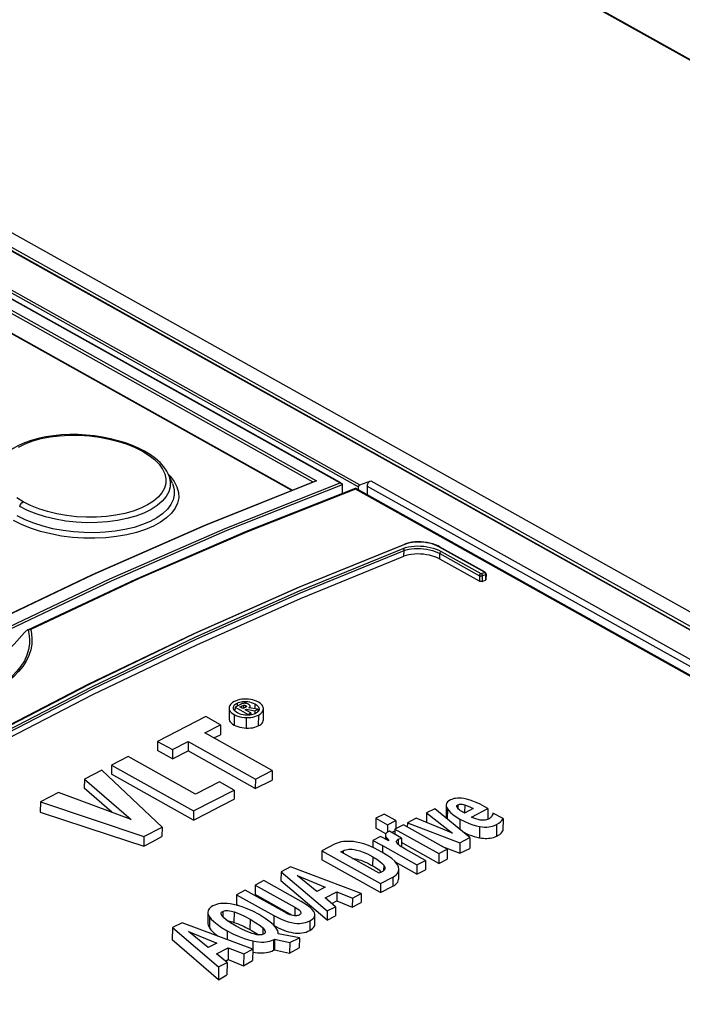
# Model space of a CAD drawing. Extents: x 0 to 420, y 0 to 297.
# Tile 31 of 41: x 363 to 371, y 133 to 145. Entities that reach past the tile are written whole.
import ezdxf

# ---------------------------------------------------------------- set-up
doc = ezdxf.new("R2010")
doc.units = 0
doc.header["$LTSCALE"] = 23.1
doc.layers.get('0').update_dxf_attribs({"linetype": 'CONTINUOUS'})

msp = doc.modelspace()

# ---------------------------------------------------------------- linework, layer by layer
at = {"color": 9, "linetype": 'CONTINUOUS'}
for p, q in [((391.76, 132.618), (357.842, 151.573)), ((349.119, 149.687), (397.439, 122.683)), ((383.335, 130.781), (349.435, 149.726)), ((383.279, 130.64), (349.352, 149.6)), ((348.356, 149.406), (366.372, 139.338)), ((348.5, 149.46), (366.655, 139.314)), ((348.599, 149.478), (366.872, 139.266)), ((348.615, 149.503), (366.888, 139.291)), ((348.34, 149.381), (366.332, 139.326)), ((366.08, 139.225), (348.395, 149.109)), ((396.48, 122.673), (366.836, 139.239)), ((366.976, 139.276), (396.802, 122.608)), ((367.017, 139.339), (396.904, 122.636)), ((368.365, 138.255), (367.825, 138.557)), ((367.411, 138.444), (367.412, 138.512)), ((367.835, 138.41), (367.836, 138.476)), ((367.836, 138.476), (368.306, 138.213)), ((367.852, 138.501), (368.322, 138.238)), ((368.306, 138.213), (368.306, 138.147)), ((368.328, 138.238), (368.365, 138.252)), ((368.34, 138.213), (368.378, 138.227)), ((368.34, 138.213), (368.34, 138.145)), ((368.377, 138.237), (368.378, 138.232)), ((368.378, 138.227), (368.377, 138.159)), ((368.378, 138.232), (368.378, 138.227)), ((365.432, 136.701), (365.431, 136.667)), ((365.486, 136.667), (365.486, 136.645)), ((365.509, 136.676), (365.509, 136.639)), ((365.533, 136.673), (365.533, 136.652)), ((365.535, 136.721), (365.535, 136.699)), ((365.643, 136.692), (365.643, 136.634)), ((365.397, 136.566), (365.396, 136.442)), ((365.684, 136.559), (365.683, 136.431)), ((365.541, 136.53), (365.54, 136.405)), ((368.052, 135.496), (368.051, 135.452)), ((368.132, 135.496), (368.131, 135.4)), ((367.926, 135.449), (367.925, 135.326)), ((368.074, 135.326), (368.074, 135.204)), ((368.511, 135.262), (368.51, 135.123)), ((368.309, 135.238), (368.308, 135.104)), ((367.193, 135.126), (367.192, 135.089)), ((367.208, 135.1), (367.208, 135.081)), ((367.343, 135.086), (367.343, 135.026)), ((366.691, 134.95), (366.691, 134.921)), ((367.155, 135.013), (367.155, 134.931)), ((367.041, 134.88), (367.04, 134.771)), ((367.171, 134.779), (367.17, 134.714)), ((367.279, 134.636), (367.278, 134.529)), ((365.262, 134.231), (365.262, 134.167)), ((365.396, 134.225), (365.395, 134.101)), ((366.117, 134.281), (366.116, 134.178)), ((365.104, 134.167), (365.104, 134.037)), ((365.586, 134.139), (365.585, 134.016)), ((365.869, 134.181), (365.868, 134.066)), ((366.294, 134.118), (366.293, 134.005)), ((365.316, 134), (365.315, 133.895)), ((365.738, 134.034), (365.738, 133.958)), ((365.619, 133.88), (365.618, 133.749))]:
    msp.add_line(p, q, dxfattribs=at)
at = {"color": 7, "linetype": 'CONTINUOUS'}
for p, q in [((391.785, 132.612), (357.866, 151.568)), ((349.129, 149.687), (397.448, 122.683)), ((348.508, 149.46), (366.657, 139.317)), ((348.411, 149.108), (366.089, 139.229)), ((364.664, 139.307), (364.617, 139.414)), ((365.042, 138.81), (366.355, 139.335)), ((365.542, 138.74), (366.836, 139.25)), ((366.681, 139.296), (366.681, 139.294)), ((366.681, 139.189), (366.681, 139.294)), ((366.836, 139.25), (366.836, 139.25)), ((396.52, 122.661), (366.836, 139.25)), ((366.872, 139.23), (366.872, 139.266)), ((366.888, 139.291), (367.017, 139.339)), ((366.976, 139.276), (366.976, 139.172)), ((367.44, 138.596), (367.421, 138.589)), ((367.833, 138.557), (367.816, 138.566)), ((368.373, 138.255), (367.833, 138.557)), ((368.306, 138.147), (367.835, 138.41)), ((368.385, 138.236), (368.384, 138.167)), ((368.34, 138.145), (368.377, 138.159)), ((362.949, 137.571), (362.946, 137.57)), ((362.952, 137.572), (362.949, 137.571)), ((362.952, 137.572), (362.962, 137.575)), ((365.463, 136.683), (365.408, 136.655)), ((365.465, 136.656), (365.486, 136.667)), ((365.587, 136.644), (365.587, 136.666)), ((365.587, 136.665), (365.587, 136.666)), ((365.337, 136.645), (365.336, 136.52)), ((365.389, 136.646), (365.389, 136.648)), ((365.408, 136.655), (365.407, 136.61)), ((365.408, 136.655), (365.562, 136.568)), ((365.502, 136.636), (365.465, 136.656)), ((365.526, 136.648), (365.502, 136.636)), ((365.528, 136.621), (365.542, 136.629)), ((365.594, 136.585), (365.528, 136.621)), ((365.542, 136.629), (365.542, 136.614)), ((365.542, 136.629), (365.642, 136.61)), ((365.567, 136.558), (365.547, 136.558)), ((365.562, 136.568), (365.594, 136.585)), ((365.562, 136.568), (365.562, 136.558)), ((365.679, 136.629), (365.573, 136.646)), ((365.594, 136.585), (365.593, 136.56)), ((365.642, 136.61), (365.679, 136.629)), ((365.642, 136.61), (365.642, 136.574)), ((365.679, 136.629), (365.679, 136.598)), ((365.693, 136.633), (365.693, 136.631)), ((365.744, 136.502), (365.745, 136.636)), ((365.061, 136.542), (364.489, 136.248)), ((365.05, 136.348), (365.237, 136.444)), ((365.237, 136.444), (365.061, 136.542)), ((365.237, 136.444), (365.236, 136.326)), ((365.849, 135.902), (365.05, 136.348)), ((365.158, 136.288), (365.236, 136.326)), ((364.489, 136.248), (364.488, 136.14)), ((364.489, 136.248), (364.665, 136.15)), ((364.665, 136.15), (364.851, 136.245)), ((364.851, 136.245), (364.85, 136.135)), ((364.851, 136.245), (365.649, 135.799)), ((364.664, 136.042), (364.488, 136.14)), ((364.665, 136.15), (364.664, 136.042)), ((364.664, 136.042), (364.85, 136.135)), ((365.648, 135.689), (364.85, 136.135)), ((364.141, 136.069), (363.941, 135.966)), ((363.941, 135.966), (363.941, 135.859)), ((363.941, 135.966), (364.916, 135.422)), ((364.94, 135.622), (364.141, 136.069)), ((363.826, 135.907), (363.62, 135.801)), ((364.542, 135.23), (363.826, 135.907)), ((364.915, 135.315), (363.941, 135.859)), ((365.649, 135.799), (365.849, 135.902)), ((365.849, 135.902), (365.848, 135.788)), ((363.62, 135.801), (363.619, 135.691)), ((363.62, 135.801), (364.175, 135.323)), ((365.223, 135.768), (364.94, 135.622)), ((365.399, 135.67), (365.223, 135.768)), ((365.649, 135.799), (365.648, 135.689)), ((365.648, 135.689), (365.848, 135.788)), ((363.313, 135.643), (363.098, 135.532)), ((364.175, 135.323), (363.313, 135.643)), ((363.945, 135.409), (363.619, 135.691)), ((364.916, 135.422), (365.399, 135.67)), ((365.399, 135.67), (365.398, 135.563)), ((363.098, 135.532), (363.097, 135.409)), ((363.098, 135.532), (364.326, 135.119)), ((364.916, 135.422), (364.915, 135.315)), ((367.176, 135.386), (367.077, 135.335)), ((367.316, 135.308), (367.176, 135.386)), ((367.678, 135.399), (367.677, 135.286)), ((367.776, 135.449), (367.678, 135.399)), ((367.678, 135.399), (367.988, 135.16)), ((368.192, 135.106), (367.776, 135.449)), ((367.912, 135.492), (367.911, 135.357)), ((368.038, 135.473), (368.037, 135.478)), ((368.232, 135.451), (368.128, 135.398)), ((368.213, 135.35), (368.408, 135.451)), ((368.408, 135.451), (368.371, 135.472)), ((368.408, 135.451), (368.407, 135.323)), ((368.587, 135.332), (368.466, 135.397)), ((367.077, 135.335), (367.076, 135.219)), ((367.077, 135.335), (367.216, 135.257)), ((367.216, 135.257), (367.316, 135.308)), ((367.316, 135.308), (367.315, 135.212)), ((367.452, 135.282), (367.451, 135.232)), ((367.556, 135.336), (367.452, 135.282)), ((367.452, 135.282), (368.074, 135.045)), ((367.988, 135.16), (367.556, 135.336)), ((368.587, 135.332), (368.586, 135.188)), ((364.326, 135.119), (364.542, 135.23)), ((364.542, 135.23), (364.541, 135.118)), ((367.196, 135.152), (367.076, 135.219)), ((367.216, 135.257), (367.215, 135.169)), ((367.238, 135.181), (367.223, 135.173)), ((367.383, 135.099), (367.238, 135.181)), ((367.265, 135.165), (367.305, 135.185)), ((367.405, 135.258), (367.305, 135.207)), ((367.305, 135.207), (367.305, 135.143)), ((367.305, 135.207), (367.825, 134.917)), ((367.924, 134.968), (367.405, 135.258)), ((364.326, 135.119), (364.326, 135.003)), ((366.597, 135.032), (366.439, 134.951)), ((367.044, 135.072), (367.043, 134.988)), ((367.135, 135.119), (367.044, 135.072)), ((367.232, 135.068), (367.135, 135.119)), ((367.191, 135.126), (367.191, 135.09)), ((367.383, 135.099), (367.383, 134.996)), ((367.824, 134.801), (367.383, 135.047)), ((368.074, 135.045), (368.073, 134.922)), ((368.074, 135.045), (368.192, 135.106)), ((368.192, 135.106), (368.191, 134.979)), ((366.439, 134.951), (366.438, 134.844)), ((366.439, 134.951), (367.135, 134.562)), ((366.664, 134.936), (366.691, 134.95)), ((367.117, 134.683), (366.664, 134.936)), ((367.148, 134.935), (367.062, 134.98)), ((367.219, 134.892), (367.148, 134.935)), ((367.155, 135.013), (367.566, 134.784)), ((367.666, 134.835), (367.434, 134.965)), ((367.825, 134.917), (367.824, 134.801)), ((367.825, 134.917), (367.924, 134.968)), ((367.857, 135.006), (368.073, 134.922)), ((367.924, 134.968), (367.924, 134.849)), ((368.073, 134.922), (368.191, 134.979)), ((367.134, 134.456), (366.438, 134.844)), ((367.565, 134.673), (367.312, 134.814)), ((367.566, 134.784), (367.666, 134.835)), ((367.666, 134.835), (367.665, 134.722)), ((367.824, 134.801), (367.924, 134.849)), ((365.953, 134.701), (365.952, 134.593)), ((366.067, 134.759), (365.953, 134.701)), ((365.953, 134.701), (366.501, 134.236)), ((366.905, 134.444), (366.067, 134.759)), ((367.15, 134.7), (367.117, 134.683)), ((367.131, 134.71), (367.146, 134.697)), ((367.349, 134.621), (367.35, 134.729)), ((367.566, 134.784), (367.565, 134.673)), ((367.565, 134.673), (367.665, 134.722)), ((365.75, 134.597), (365.647, 134.543)), ((366.194, 134.349), (365.75, 134.597)), ((366.5, 134.126), (365.952, 134.593)), ((366.378, 134.465), (366.143, 134.655)), ((366.143, 134.655), (366.478, 134.517)), ((367.135, 134.562), (367.134, 134.456)), ((367.135, 134.562), (367.279, 134.636)), ((365.529, 134.483), (365.425, 134.429)), ((365.999, 134.22), (365.529, 134.483)), ((365.647, 134.543), (365.646, 134.431)), ((365.647, 134.543), (366.117, 134.281)), ((366.478, 134.517), (366.378, 134.465)), ((366.477, 134.39), (366.616, 134.462)), ((366.616, 134.462), (366.615, 134.355)), ((366.616, 134.462), (366.799, 134.389)), ((367.134, 134.456), (367.278, 134.529)), ((365.425, 134.429), (365.425, 134.312)), ((365.425, 134.429), (365.869, 134.181)), ((366.091, 134.182), (365.646, 134.431)), ((366.601, 134.287), (366.477, 134.39)), ((366.557, 134.324), (366.615, 134.355)), ((366.615, 134.355), (366.798, 134.282)), ((366.799, 134.389), (366.798, 134.282)), ((366.798, 134.282), (366.904, 134.337)), ((366.799, 134.389), (366.905, 134.444)), ((366.905, 134.444), (366.904, 134.337)), ((365.085, 134.222), (365.084, 134.093)), ((365.438, 134.301), (365.388, 134.313)), ((365.453, 134.296), (365.425, 134.312)), ((366.501, 134.236), (366.5, 134.126)), ((366.501, 134.236), (366.601, 134.287)), ((366.601, 134.287), (366.601, 134.179)), ((364.779, 134.097), (364.664, 134.038)), ((365.617, 133.781), (364.779, 134.097)), ((366.354, 134.078), (366.355, 134.19)), ((366.5, 134.126), (366.601, 134.179)), ((364.664, 134.038), (364.663, 133.892)), ((364.664, 134.038), (365.213, 133.573)), ((365.09, 133.803), (364.854, 133.992)), ((364.854, 133.992), (365.19, 133.854)), ((365.585, 134.016), (365.609, 134.002)), ((365.609, 134.002), (365.631, 133.989)), ((365.212, 133.42), (364.663, 133.892)), ((365.864, 133.895), (365.863, 133.769)), ((365.864, 133.895), (365.875, 133.9)), ((365.875, 133.9), (365.874, 133.775)), ((365.875, 133.9), (366.056, 133.86)), ((365.921, 133.963), (365.921, 133.967)), ((366.171, 133.919), (365.921, 133.963)), ((366.056, 133.86), (366.055, 133.736)), ((366.056, 133.86), (366.171, 133.919)), ((366.171, 133.919), (366.17, 133.799)), ((365.19, 133.854), (365.09, 133.803)), ((365.188, 133.727), (365.328, 133.799)), ((365.328, 133.799), (365.327, 133.659)), ((365.328, 133.799), (365.51, 133.726)), ((365.51, 133.726), (365.617, 133.781)), ((365.617, 133.781), (365.616, 133.647)), ((365.863, 133.769), (365.874, 133.775)), ((365.874, 133.775), (366.055, 133.736)), ((366.055, 133.736), (366.17, 133.799)), ((365.313, 133.625), (365.188, 133.727)), ((365.294, 133.641), (365.327, 133.659)), ((365.327, 133.659), (365.509, 133.587)), ((365.51, 133.726), (365.509, 133.587)), ((365.509, 133.587), (365.616, 133.647)), ((365.213, 133.573), (365.212, 133.42)), ((365.213, 133.573), (365.313, 133.625)), ((365.313, 133.625), (365.312, 133.477)), ((365.212, 133.42), (365.312, 133.477))]:
    msp.add_line(p, q, dxfattribs=at)
for points in [[(364.335, 139.689), (364.272, 139.722), (364.193, 139.757), (364.109, 139.788), (364.021, 139.815), (363.93, 139.838), (363.836, 139.857), (363.74, 139.871), (363.643, 139.881), (363.545, 139.887), (363.447, 139.888), (363.35, 139.883), (363.255, 139.874), (363.163, 139.861), (363.074, 139.842), (362.99, 139.819), (362.912, 139.791), (362.84, 139.759), (362.775, 139.723), (362.717, 139.683), (362.668, 139.639), (362.627, 139.593), (362.596, 139.545), (362.584, 139.52)], [(364.617, 139.414), (364.597, 139.454), (364.562, 139.505), (364.518, 139.555), (364.465, 139.603), (364.403, 139.648), (364.335, 139.689)], [(366.372, 139.338), (366.368, 139.338), (366.364, 139.337), (366.36, 139.337), (366.356, 139.336), (366.355, 139.335)], [(366.655, 139.314), (366.659, 139.313), (366.664, 139.312), (366.668, 139.311), (366.671, 139.309)], [(366.671, 139.309), (366.672, 139.309), (366.675, 139.307), (366.678, 139.304), (366.68, 139.3), (366.681, 139.296)], [(366.836, 139.25), (366.836, 139.25), (366.836, 139.248), (366.836, 139.246), (366.836, 139.243), (366.836, 139.239)], [(366.888, 139.291), (366.885, 139.289), (366.881, 139.286), (366.878, 139.283), (366.876, 139.279), (366.874, 139.275), (366.872, 139.27), (366.872, 139.266)], [(366.976, 139.276), (366.977, 139.284), (366.979, 139.293), (366.982, 139.302), (366.986, 139.31), (366.991, 139.318), (366.997, 139.325), (367.004, 139.331), (367.01, 139.336), (367.017, 139.339)], [(357.088, 134.549), (358.405, 135.383), (359.732, 136.171), (361.06, 136.908), (362.389, 137.594), (363.717, 138.228), (365.042, 138.81)], [(362.949, 137.571), (364.229, 138.173), (365.542, 138.74)], [(358.656, 134.062), (359.905, 134.845), (361.158, 135.583), (362.412, 136.277), (363.667, 136.925), (364.921, 137.527), (366.172, 138.082), (367.421, 138.589)], [(367.816, 138.566), (367.786, 138.579), (367.754, 138.59), (367.72, 138.599), (367.685, 138.606), (367.648, 138.612), (367.611, 138.615), (367.575, 138.615), (367.539, 138.614), (367.504, 138.61), (367.471, 138.604), (367.44, 138.596)], [(358.793, 133.993), (360.022, 134.76), (361.254, 135.485), (362.487, 136.166), (363.721, 136.803), (364.953, 137.395), (366.184, 137.942), (367.411, 138.444)], [(367.835, 138.41), (367.809, 138.424), (367.779, 138.436), (367.748, 138.446), (367.714, 138.455), (367.679, 138.462), (367.643, 138.467), (367.607, 138.47), (367.571, 138.471), (367.536, 138.469), (367.502, 138.466), (367.469, 138.46), (367.439, 138.453), (367.411, 138.444)], [(368.385, 138.236), (368.384, 138.24), (368.383, 138.245), (368.38, 138.249), (368.376, 138.253), (368.373, 138.255)], [(368.34, 138.145), (368.335, 138.143), (368.331, 138.143), (368.325, 138.143), (368.32, 138.143), (368.315, 138.144), (368.31, 138.146), (368.306, 138.147)], [(368.384, 138.167), (368.384, 138.165), (368.383, 138.163), (368.38, 138.161), (368.377, 138.159)], [(361.432, 136.592), (361.554, 136.614), (361.677, 136.648), (361.802, 136.692), (361.929, 136.747), (362.055, 136.812), (362.181, 136.888), (362.307, 136.973), (362.431, 137.067), (362.553, 137.17), (362.672, 137.282), (362.789, 137.402), (362.91, 137.538)], [(362.933, 137.56), (362.926, 137.554), (362.918, 137.547), (362.91, 137.538)], [(362.946, 137.57), (362.94, 137.566), (362.933, 137.56)], [(362.962, 137.575), (362.973, 137.576), (362.984, 137.575)], [(365.398, 136.72), (365.378, 136.709), (365.364, 136.697), (365.352, 136.685), (365.344, 136.673), (365.339, 136.659), (365.337, 136.645)], [(365.389, 136.648), (365.39, 136.657), (365.393, 136.667), (365.399, 136.676), (365.407, 136.684), (365.418, 136.692), (365.432, 136.701)], [(365.541, 136.749), (365.514, 136.749), (365.489, 136.747), (365.465, 136.743), (365.442, 136.737), (365.42, 136.73), (365.398, 136.72)], [(365.432, 136.701), (365.448, 136.708), (365.464, 136.713), (365.48, 136.717), (365.497, 136.72), (365.515, 136.721), (365.535, 136.721)], [(365.517, 136.7), (365.506, 136.699), (365.494, 136.696), (365.479, 136.691), (365.463, 136.683)], [(365.486, 136.667), (365.494, 136.671), (365.501, 136.674), (365.509, 136.676)], [(365.509, 136.676), (365.514, 136.677), (365.518, 136.677), (365.523, 136.677), (365.528, 136.675), (365.533, 136.673)], [(365.568, 136.688), (365.555, 136.694), (365.544, 136.697), (365.535, 136.699), (365.526, 136.7), (365.517, 136.7)], [(365.533, 136.673), (365.538, 136.67), (365.541, 136.667), (365.543, 136.665), (365.543, 136.663)], [(365.535, 136.721), (365.558, 136.72), (365.579, 136.716), (365.6, 136.711), (365.621, 136.703), (365.643, 136.692)], [(365.684, 136.713), (365.662, 136.724), (365.64, 136.733), (365.617, 136.74), (365.593, 136.744), (365.568, 136.748), (365.541, 136.749)], [(365.587, 136.666), (365.587, 136.669), (365.585, 136.673), (365.582, 136.677), (365.577, 136.682), (365.568, 136.688)], [(365.573, 136.646), (365.579, 136.651), (365.584, 136.656), (365.586, 136.66), (365.587, 136.665)], [(365.643, 136.692), (365.663, 136.68), (365.676, 136.668), (365.685, 136.657), (365.691, 136.645), (365.693, 136.633)], [(365.745, 136.636), (365.743, 136.65), (365.738, 136.664), (365.73, 136.677), (365.719, 136.689), (365.704, 136.701), (365.684, 136.713)], [(365.337, 136.645), (365.339, 136.63), (365.343, 136.616), (365.351, 136.603), (365.363, 136.59), (365.377, 136.578), (365.397, 136.566)], [(365.438, 136.587), (365.419, 136.599), (365.406, 136.611), (365.397, 136.623), (365.391, 136.634), (365.389, 136.646)], [(365.397, 136.566), (365.419, 136.555), (365.442, 136.546), (365.464, 136.54), (365.488, 136.535), (365.514, 136.532), (365.541, 136.53)], [(365.547, 136.558), (365.525, 136.559), (365.503, 136.563), (365.482, 136.568), (365.461, 136.576), (365.438, 136.587)], [(365.542, 136.661), (365.54, 136.657), (365.535, 136.653), (365.526, 136.648)], [(365.541, 136.53), (365.569, 136.531), (365.595, 136.533), (365.618, 136.537), (365.641, 136.542), (365.663, 136.55), (365.684, 136.559)], [(365.543, 136.663), (365.543, 136.663), (365.542, 136.661)], [(365.651, 136.578), (365.635, 136.571), (365.619, 136.566), (365.603, 136.562), (365.586, 136.559), (365.567, 136.558)], [(365.689, 136.612), (365.683, 136.603), (365.675, 136.595), (365.664, 136.586), (365.651, 136.578)], [(365.684, 136.559), (365.704, 136.571), (365.719, 136.583), (365.73, 136.595), (365.739, 136.607), (365.743, 136.621), (365.745, 136.634)], [(365.693, 136.631), (365.692, 136.622), (365.689, 136.612)], [(365.336, 136.52), (365.338, 136.506), (365.342, 136.492), (365.351, 136.479), (365.363, 136.466), (365.378, 136.453), (365.396, 136.442)], [(365.396, 136.442), (365.417, 136.432), (365.439, 136.423), (365.463, 136.416), (365.488, 136.411), (365.514, 136.407), (365.54, 136.405)], [(365.54, 136.405), (365.566, 136.405), (365.593, 136.407), (365.618, 136.41), (365.641, 136.416), (365.663, 136.423), (365.683, 136.431)], [(365.683, 136.431), (365.702, 136.441), (365.717, 136.452), (365.729, 136.464), (365.738, 136.477), (365.743, 136.49), (365.744, 136.502)], [(364.915, 135.315), (365.076, 135.398), (365.237, 135.481), (365.398, 135.563)], [(367.956, 135.55), (367.941, 135.54), (367.929, 135.531), (367.921, 135.52), (367.915, 135.509), (367.912, 135.497), (367.912, 135.492)], [(367.996, 135.566), (367.978, 135.559), (367.965, 135.554), (367.956, 135.55)], [(368.073, 135.574), (368.045, 135.574), (368.024, 135.572), (368.008, 135.569), (367.996, 135.566)], [(368.037, 135.478), (368.037, 135.483), (368.04, 135.487), (368.045, 135.491), (368.052, 135.496)], [(368.052, 135.496), (368.061, 135.5), (368.069, 135.502), (368.079, 135.503), (368.089, 135.504), (368.101, 135.503), (368.115, 135.501), (368.132, 135.496)], [(368.195, 135.551), (368.153, 135.562), (368.12, 135.569), (368.094, 135.573), (368.073, 135.574)], [(368.132, 135.496), (368.161, 135.485), (368.194, 135.471), (368.232, 135.451)], [(368.371, 135.472), (368.314, 135.502), (368.267, 135.524), (368.228, 135.54), (368.195, 135.551)], [(363.097, 135.409), (363.916, 135.139), (364.326, 135.003)], [(367.912, 135.492), (367.912, 135.484), (367.917, 135.468), (367.926, 135.449)], [(367.926, 135.449), (367.942, 135.427), (367.964, 135.404), (367.992, 135.379), (368.029, 135.353), (368.074, 135.326)], [(368.06, 135.444), (368.049, 135.454), (368.042, 135.464), (368.038, 135.473)], [(368.096, 135.417), (368.084, 135.425), (368.072, 135.434), (368.06, 135.444)], [(368.128, 135.398), (368.12, 135.403), (368.109, 135.409), (368.096, 135.417)], [(368.466, 135.397), (368.464, 135.386), (368.459, 135.373), (368.452, 135.36)], [(367.911, 135.357), (367.911, 135.35), (367.914, 135.339), (367.916, 135.334)], [(368.074, 135.326), (368.132, 135.296), (368.183, 135.274), (368.229, 135.258), (368.27, 135.246), (368.309, 135.238)], [(368.315, 135.315), (368.29, 135.32), (368.265, 135.328), (368.239, 135.337), (368.213, 135.35)], [(368.309, 135.238), (368.34, 135.234), (368.367, 135.232), (368.393, 135.232), (368.417, 135.234), (368.44, 135.238), (368.463, 135.243), (368.487, 135.251), (368.511, 135.262)], [(368.414, 135.326), (368.401, 135.32), (368.388, 135.316), (368.375, 135.314), (368.362, 135.312), (368.348, 135.312), (368.332, 135.313), (368.315, 135.315)], [(368.437, 135.341), (368.43, 135.335), (368.422, 135.33), (368.414, 135.326)], [(368.452, 135.36), (368.448, 135.354), (368.443, 135.348), (368.437, 135.341)], [(368.511, 135.262), (368.535, 135.277), (368.556, 135.293), (368.573, 135.311), (368.587, 135.332)], [(367.195, 135.151), (367.192, 135.143), (367.191, 135.136)], [(367.223, 135.173), (367.209, 135.165), (367.201, 135.158), (367.195, 135.151)], [(368.108, 135.175), (368.129, 135.165), (368.157, 135.152), (368.185, 135.141), (368.214, 135.13), (368.244, 135.12), (368.275, 135.112), (368.308, 135.104)], [(368.51, 135.123), (368.529, 135.134), (368.547, 135.145), (368.563, 135.158), (368.576, 135.173), (368.586, 135.188)], [(364.326, 135.003), (364.433, 135.061), (364.541, 135.118)], [(366.811, 135.059), (366.766, 135.062), (366.728, 135.062), (366.695, 135.06), (366.667, 135.055), (366.642, 135.049), (366.618, 135.042), (366.597, 135.032)], [(367.062, 134.98), (366.992, 135.011), (366.934, 135.032), (366.886, 135.045), (366.846, 135.054), (366.811, 135.059)], [(367.044, 135.072), (367.074, 135.057), (367.111, 135.037), (367.155, 135.013)], [(367.191, 135.136), (367.191, 135.135), (367.193, 135.126)], [(367.193, 135.126), (367.196, 135.118), (367.201, 135.109), (367.208, 135.1)], [(367.208, 135.1), (367.224, 135.079), (367.232, 135.068)], [(367.322, 135.061), (367.323, 135.066), (367.325, 135.071), (367.329, 135.076), (367.335, 135.08), (367.343, 135.086)], [(367.339, 135.03), (367.331, 135.039), (367.326, 135.047), (367.323, 135.054), (367.322, 135.061)], [(367.379, 134.998), (367.363, 135.009), (367.35, 135.02), (367.339, 135.03)], [(367.343, 135.086), (367.356, 135.091), (367.37, 135.096), (367.383, 135.099)], [(368.308, 135.104), (368.33, 135.101), (368.353, 135.098), (368.375, 135.097), (368.396, 135.097), (368.416, 135.098), (368.435, 135.101), (368.455, 135.104), (368.474, 135.109), (368.493, 135.116), (368.51, 135.123)], [(366.691, 134.95), (366.707, 134.957), (366.723, 134.962), (366.74, 134.966), (366.758, 134.968), (366.777, 134.969), (366.798, 134.968), (366.822, 134.965), (366.851, 134.959), (366.886, 134.949), (366.928, 134.934), (366.979, 134.912), (367.041, 134.88)], [(367.434, 134.965), (367.415, 134.976), (367.397, 134.987), (367.379, 134.998)], [(366.802, 134.859), (366.816, 134.858), (366.837, 134.854), (366.857, 134.849), (366.877, 134.844), (366.899, 134.837), (366.921, 134.829), (366.943, 134.819), (366.966, 134.809), (366.99, 134.798), (367.014, 134.785), (367.04, 134.771)], [(367.041, 134.88), (367.091, 134.849), (367.127, 134.823), (367.153, 134.8), (367.171, 134.779)], [(367.346, 134.758), (367.338, 134.778), (367.324, 134.8), (367.302, 134.826), (367.268, 134.857), (367.219, 134.892)], [(367.04, 134.771), (367.062, 134.759), (367.081, 134.747), (367.099, 134.735), (367.116, 134.723), (367.131, 134.71)], [(367.185, 134.744), (367.185, 134.742), (367.183, 134.733), (367.179, 134.724), (367.172, 134.716), (367.163, 134.708), (367.15, 134.7)], [(367.171, 134.779), (367.18, 134.765), (367.184, 134.753), (367.185, 134.744)], [(367.279, 134.636), (367.301, 134.649), (367.318, 134.663), (367.332, 134.677), (367.342, 134.694), (367.348, 134.712), (367.35, 134.729)], [(367.35, 134.729), (367.35, 134.733), (367.346, 134.758)], [(367.278, 134.529), (367.298, 134.54), (367.314, 134.552), (367.327, 134.565), (367.337, 134.579), (367.344, 134.594), (367.348, 134.61), (367.349, 134.621)], [(366.355, 134.19), (366.354, 134.197), (366.35, 134.213), (366.341, 134.231), (366.324, 134.253), (366.297, 134.279), (366.256, 134.31), (366.194, 134.349)], [(365.145, 134.297), (365.126, 134.285), (365.111, 134.274), (365.1, 134.262), (365.092, 134.25), (365.087, 134.237), (365.085, 134.222)], [(365.085, 134.222), (365.086, 134.207), (365.092, 134.189), (365.104, 134.167)], [(365.388, 134.313), (365.349, 134.32), (365.316, 134.324), (365.286, 134.326), (365.259, 134.326), (365.234, 134.323), (365.211, 134.319), (365.188, 134.314), (365.167, 134.306), (365.145, 134.297)], [(365.242, 134.204), (365.242, 134.207), (365.244, 134.214), (365.248, 134.22), (365.254, 134.226), (365.262, 134.231)], [(365.262, 134.231), (365.272, 134.235), (365.283, 134.238), (365.295, 134.24), (365.308, 134.241), (365.324, 134.241), (365.343, 134.238), (365.366, 134.234), (365.396, 134.225)], [(365.396, 134.225), (365.448, 134.206), (365.511, 134.178), (365.586, 134.139)], [(365.692, 134.193), (365.617, 134.232), (365.551, 134.262), (365.491, 134.284), (365.438, 134.301)], [(366.169, 134.188), (366.158, 134.184), (366.148, 134.181), (366.137, 134.179), (366.126, 134.178), (366.113, 134.179), (366.098, 134.181), (366.08, 134.185), (366.058, 134.192), (366.031, 134.203), (365.999, 134.22)], [(366.117, 134.281), (366.147, 134.262), (366.167, 134.248), (366.179, 134.236), (366.186, 134.226), (366.189, 134.218), (366.19, 134.213)], [(366.19, 134.213), (366.19, 134.211), (366.188, 134.205), (366.184, 134.199), (366.178, 134.194), (366.169, 134.188)], [(365.104, 134.167), (365.125, 134.14), (365.155, 134.111), (365.194, 134.078), (365.246, 134.041), (365.316, 134)], [(365.269, 134.16), (365.254, 134.176), (365.246, 134.189), (365.242, 134.199), (365.242, 134.204)], [(365.422, 134.054), (365.352, 134.096), (365.303, 134.131), (365.269, 134.16)], [(365.323, 134.116), (365.328, 134.116), (365.344, 134.114), (365.361, 134.111), (365.378, 134.107), (365.395, 134.101)], [(365.395, 134.101), (365.42, 134.093), (365.445, 134.083), (365.469, 134.073), (365.492, 134.063), (365.515, 134.052), (365.537, 134.041), (365.561, 134.029), (365.585, 134.016)], [(365.586, 134.139), (365.656, 134.097), (365.705, 134.062), (365.738, 134.034)], [(365.863, 134.072), (365.822, 134.108), (365.766, 134.148), (365.692, 134.193)], [(365.869, 134.181), (365.937, 134.147), (365.993, 134.123), (366.039, 134.108), (366.079, 134.098), (366.113, 134.092), (366.143, 134.089), (366.171, 134.089), (366.197, 134.09), (366.221, 134.094), (366.245, 134.099), (366.269, 134.107), (366.294, 134.118)], [(366.294, 134.118), (366.316, 134.131), (366.331, 134.143), (366.343, 134.156), (366.35, 134.169), (366.354, 134.182), (366.355, 134.19)], [(365.084, 134.093), (365.084, 134.083), (365.088, 134.068), (365.095, 134.052), (365.104, 134.037)], [(365.104, 134.037), (365.121, 134.013), (365.142, 133.991), (365.165, 133.969), (365.19, 133.948), (365.207, 133.935)], [(365.316, 134), (365.39, 133.961), (365.455, 133.932), (365.514, 133.909), (365.568, 133.893), (365.619, 133.88)], [(365.611, 133.968), (365.559, 133.987), (365.497, 134.015), (365.422, 134.054)], [(365.631, 133.989), (365.651, 133.976), (365.67, 133.964), (365.687, 133.952)], [(365.738, 134.034), (365.754, 134.017), (365.762, 134.004), (365.766, 133.994), (365.766, 133.988)], [(365.766, 133.988), (365.766, 133.985), (365.764, 133.978), (365.76, 133.972), (365.754, 133.966), (365.745, 133.961)], [(365.921, 133.967), (365.92, 133.98), (365.915, 133.999), (365.905, 134.02), (365.888, 134.044), (365.863, 134.072)], [(365.872, 134.062), (365.899, 134.047), (365.929, 134.033), (365.958, 134.02), (365.986, 134.008), (366.015, 133.998), (366.043, 133.989), (366.07, 133.983), (366.097, 133.978), (366.124, 133.974), (366.15, 133.973), (366.176, 133.973), (366.201, 133.975), (366.226, 133.98), (366.25, 133.986), (366.273, 133.995), (366.293, 134.005)], [(366.293, 134.005), (366.312, 134.016), (366.328, 134.028), (366.34, 134.041), (366.349, 134.055), (366.353, 134.069), (366.354, 134.078)], [(365.745, 133.961), (365.735, 133.957), (365.725, 133.954), (365.713, 133.952), (365.7, 133.951), (365.685, 133.952), (365.666, 133.954), (365.641, 133.959), (365.611, 133.968)], [(365.619, 133.88), (365.657, 133.873), (365.691, 133.868), (365.721, 133.867), (365.748, 133.867), (365.773, 133.869), (365.796, 133.873), (365.819, 133.878), (365.841, 133.885), (365.864, 133.895)], [(365.618, 133.749), (365.646, 133.744), (365.675, 133.74), (365.703, 133.738), (365.729, 133.738), (365.753, 133.739), (365.776, 133.742), (365.799, 133.746), (365.822, 133.752), (365.843, 133.76), (365.863, 133.769)]]:
    msp.add_lwpolyline(points, dxfattribs=at)
at = {"color": 9, "linetype": 'CONTINUOUS'}
for points in [[(362.838, 139.74), (362.919, 139.779), (363.009, 139.813), (363.107, 139.84), (363.214, 139.86), (363.327, 139.873), (363.444, 139.88), (363.562, 139.879), (363.68, 139.871), (363.798, 139.856), (363.913, 139.834), (364.024, 139.806), (364.128, 139.772), (364.224, 139.733), (364.311, 139.689)], [(364.335, 139.689), (364.326, 139.692), (364.311, 139.689)], [(364.311, 139.689), (364.387, 139.641), (364.453, 139.59), (364.507, 139.535), (364.548, 139.479), (364.574, 139.422), (364.587, 139.363), (364.586, 139.306)], [(364.617, 139.414), (364.638, 139.393), (364.686, 139.331), (364.719, 139.267), (364.737, 139.202), (364.739, 139.138), (364.726, 139.075), (364.697, 139.014), (364.654, 138.955), (364.596, 138.899), (364.524, 138.848), (364.44, 138.802), (364.345, 138.762), (364.24, 138.727), (364.125, 138.699), (364.003, 138.678), (363.876, 138.664), (363.745, 138.658), (363.613, 138.659), (363.481, 138.668), (363.349, 138.684), (363.221, 138.708), (363.099, 138.739), (362.983, 138.776), (362.876, 138.819), (362.78, 138.868)], [(364.617, 139.414), (364.626, 139.391), (364.639, 139.329), (364.638, 139.268), (364.621, 139.209), (364.589, 139.151), (364.543, 139.096), (364.484, 139.045), (364.411, 138.999), (364.326, 138.957), (364.231, 138.921), (364.126, 138.891), (364.014, 138.868), (363.896, 138.852), (363.773, 138.843), (363.648, 138.842), (363.523, 138.848), (363.399, 138.862), (363.277, 138.883), (363.16, 138.911), (363.049, 138.946), (362.947, 138.986), (362.853, 139.033)], [(357.073, 134.363), (358.438, 135.233), (359.808, 136.05), (361.179, 136.814), (362.552, 137.523), (363.923, 138.176), (365.291, 138.774), (366.655, 139.314)], [(357.074, 134.33), (358.443, 135.203), (359.816, 136.022), (361.191, 136.788), (362.568, 137.499), (363.942, 138.154), (365.314, 138.753), (366.681, 139.294)], [(366.372, 139.338), (365.052, 138.809), (363.727, 138.228), (362.399, 137.594), (361.07, 136.907), (359.742, 136.17), (358.416, 135.383), (357.093, 134.546)], [(364.664, 139.307), (364.668, 139.295), (364.685, 139.234), (364.687, 139.174), (364.674, 139.114), (364.646, 139.056), (364.605, 139.001), (364.549, 138.949), (364.481, 138.901), (364.401, 138.858), (364.311, 138.82), (364.211, 138.787), (364.102, 138.761), (363.987, 138.741), (363.866, 138.729), (363.743, 138.723), (363.617, 138.724), (363.491, 138.732), (363.367, 138.748), (363.246, 138.77), (363.13, 138.799), (363.019, 138.835), (362.917, 138.876), (362.823, 138.923)], [(364.586, 139.306), (364.57, 139.25), (364.539, 139.195), (364.495, 139.143), (364.439, 139.096), (364.37, 139.053), (364.289, 139.013), (364.198, 138.979), (364.1, 138.952), (363.994, 138.931), (363.881, 138.916), (363.764, 138.908), (363.647, 138.907), (363.528, 138.913), (363.41, 138.927), (363.295, 138.947), (363.184, 138.973), (363.079, 139.006), (362.983, 139.045), (362.896, 139.088)], [(366.836, 139.239), (365.556, 138.734), (364.272, 138.179), (362.984, 137.575)], [(362.896, 139.088), (362.819, 139.137)], [(362.853, 139.033), (362.863, 139.056), (362.878, 139.076), (362.896, 139.088)], [(367.43, 138.588), (366.182, 138.081), (364.93, 137.526), (363.676, 136.924), (362.422, 136.276), (361.167, 135.582), (359.914, 134.844), (358.665, 134.062)], [(358.779, 134.085), (360.008, 134.852), (361.24, 135.577), (362.474, 136.258), (363.708, 136.895), (364.941, 137.488), (366.172, 138.035), (367.4, 138.537)], [(367.4, 138.537), (367.429, 138.547), (367.461, 138.555), (367.496, 138.561), (367.532, 138.564), (367.57, 138.566), (367.609, 138.565), (367.647, 138.562), (367.686, 138.556), (367.723, 138.549), (367.759, 138.54), (367.793, 138.528), (367.824, 138.516), (367.852, 138.501)], [(367.4, 138.537), (367.403, 138.534), (367.406, 138.531), (367.409, 138.526), (367.411, 138.521), (367.412, 138.516), (367.412, 138.512)], [(367.412, 138.512), (367.439, 138.521), (367.469, 138.528), (367.502, 138.533), (367.536, 138.536), (367.572, 138.537), (367.608, 138.536), (367.644, 138.533), (367.68, 138.528), (367.715, 138.521), (367.748, 138.512), (367.78, 138.502), (367.81, 138.49), (367.836, 138.476)], [(367.43, 138.588), (367.426, 138.59), (367.422, 138.59), (367.421, 138.589)], [(367.825, 138.557), (367.801, 138.569), (367.773, 138.58), (367.744, 138.59), (367.712, 138.598), (367.68, 138.605), (367.646, 138.61), (367.612, 138.612), (367.579, 138.613), (367.546, 138.612), (367.514, 138.609), (367.483, 138.604), (367.455, 138.597), (367.43, 138.588)], [(367.825, 138.557), (367.829, 138.558), (367.832, 138.557), (367.833, 138.557)], [(358.794, 134.061), (360.023, 134.828), (361.254, 135.552), (362.488, 136.233), (363.721, 136.871), (364.954, 137.463), (366.185, 138.01), (367.412, 138.512)], [(367.852, 138.501), (367.848, 138.499), (367.844, 138.496), (367.841, 138.491), (367.838, 138.486), (367.836, 138.481), (367.836, 138.476)], [(368.322, 138.238), (368.318, 138.236), (368.315, 138.233), (368.311, 138.229), (368.309, 138.224), (368.307, 138.218), (368.306, 138.213)], [(368.306, 138.213), (368.309, 138.212), (368.313, 138.211), (368.317, 138.21), (368.323, 138.209), (368.328, 138.21), (368.335, 138.211), (368.34, 138.213)], [(368.322, 138.238), (368.323, 138.238), (368.323, 138.238), (368.324, 138.238), (368.325, 138.238), (368.326, 138.238), (368.327, 138.238), (368.328, 138.238)], [(368.328, 138.238), (368.332, 138.235), (368.335, 138.232), (368.337, 138.227), (368.339, 138.222), (368.34, 138.217), (368.34, 138.213)], [(368.365, 138.255), (368.369, 138.256), (368.372, 138.255), (368.373, 138.255)], [(368.365, 138.252), (368.366, 138.253), (368.366, 138.253), (368.366, 138.253), (368.367, 138.254), (368.366, 138.254), (368.366, 138.254), (368.365, 138.255)], [(368.365, 138.252), (368.369, 138.25), (368.372, 138.246)], [(368.372, 138.246), (368.375, 138.242), (368.377, 138.237)], [(368.378, 138.227), (368.38, 138.228), (368.382, 138.23), (368.384, 138.233), (368.385, 138.235), (368.385, 138.236)], [(362.952, 137.572), (362.963, 137.523), (362.97, 137.466), (362.969, 137.404), (362.959, 137.338), (362.939, 137.271), (362.909, 137.205), (362.868, 137.141), (362.819, 137.079), (362.761, 137.019), (362.694, 136.963), (362.619, 136.909), (362.536, 136.859), (362.446, 136.812), (362.348, 136.769), (362.245, 136.73), (362.135, 136.695), (362.021, 136.664), (361.901, 136.639), (361.777, 136.618), (361.649, 136.602), (361.519, 136.591), (361.499, 136.59)], [(362.984, 137.575), (362.995, 137.523), (362.999, 137.465), (362.997, 137.401), (362.985, 137.335), (362.962, 137.267), (362.93, 137.201), (362.889, 137.137), (362.838, 137.075), (362.779, 137.015), (362.711, 136.958), (362.636, 136.905), (362.553, 136.854), (362.462, 136.808), (362.365, 136.764), (362.262, 136.725), (362.152, 136.69), (362.038, 136.659), (361.918, 136.633), (361.795, 136.612), (361.667, 136.595), (361.536, 136.584)]]:
    msp.add_lwpolyline(points, dxfattribs=at)

doc.saveas('drawing.dxf')
